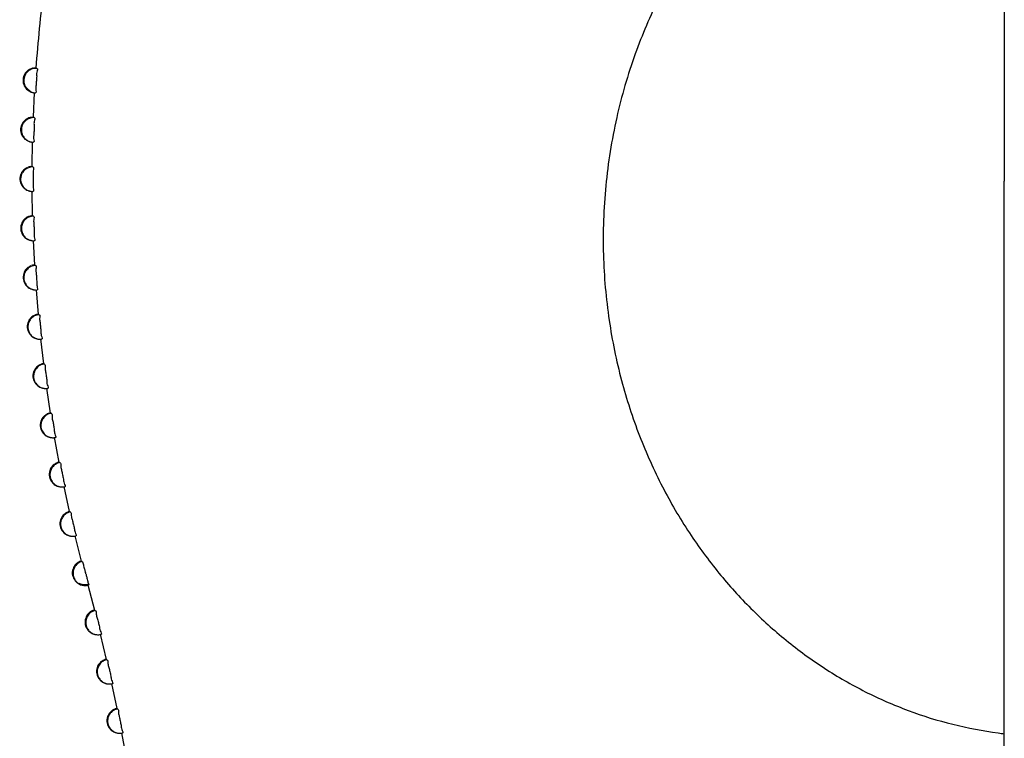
# Model space of a CAD drawing. Header units: inches. Extents: x 2954 to 6480, y 249 to 2776.
# Tile 99 of 105: x 5918 to 5958, y 2140 to 2169. Entities that reach past the tile are written whole.
import ezdxf

# ---------------------------------------------------------------- set-up
doc = ezdxf.new("R2010")
doc.units = ezdxf.units.IN
doc.header["$MEASUREMENT"] = 0
doc.layers.add('HANDLE_ROTARY', color=7, linetype='Continuous')

# ---------------------------------------------------------------- blocks, each defined once
blk = doc.blocks.new('handle side')
for p, q in [((4426.232, 21489.243), (4426.232, 21453.496)), ((4386.813, 21456.091), (4386.859, 21457.093)), ((4386.82, 21457.089), (4386.892, 21457.08)), ((4386.768, 21454.092), (4386.783, 21455.091)), ((4426.232, 21414.6), (4426.232, 21453.496)), ((4386.783, 21452.089), (4386.768, 21453.09)), ((4386.868, 21450.089), (4386.816, 21451.089)), ((4387.017, 21448.088), (4386.934, 21449.091)), ((4387.231, 21446.085), (4387.113, 21447.092)), ((4387.51, 21444.082), (4387.36, 21445.096)), ((4387.86, 21442.079), (4387.672, 21443.095)), ((4388.277, 21440.076), (4388.056, 21441.099)), ((4388.764, 21438.071), (4388.506, 21439.1)), ((4388.768, 21438.067), (4388.795, 21438.058)), ((4388.943, 21437.552), (4388.928, 21437.604)), ((4389.022, 21437.106), (4389.288, 21436.071)), ((4389.524, 21435.101), (4389.766, 21434.076)), ((4389.769, 21434.072), (4389.795, 21434.063)), ((4389.983, 21433.1), (4390.197, 21432.078)), ((4390.201, 21432.074), (4390.227, 21432.065)), ((4390.227, 21431.086), (4390.422, 21431.084)), ((4390.389, 21431.097), (4390.581, 21430.079))]:
    blk.add_line(p, q)
for points in [[(4387.231, 21446.085), (4387.231, 21446.083), (4387.257, 21446.074)], [(4387.51, 21444.082), (4387.51, 21444.078), (4387.541, 21444.073)]]:
    blk.add_lwpolyline(points)
for points, knots in [([(4426.229, 21471.245), (4425.766, 21471.192), (4425.308, 21471.122), (4424.851, 21471.031), (4424.183, 21470.898), (4423.523, 21470.725), (4422.879, 21470.509), (4422.232, 21470.297), (4421.601, 21470.041), (4420.987, 21469.753), (4420.369, 21469.463), (4419.773, 21469.135), (4419.194, 21468.772), (4418.613, 21468.405), (4418.05, 21468.006), (4417.512, 21467.575), (4416.973, 21467.145), (4416.457, 21466.682), (4415.968, 21466.195), (4415.481, 21465.706), (4415.018, 21465.19), (4414.585, 21464.653), (4414.144, 21464.103), (4413.725, 21463.524), (4413.343, 21462.927), (4412.934, 21462.29), (4412.559, 21461.63), (4412.222, 21460.949), (4411.855, 21460.206), (4411.528, 21459.446), (4411.248, 21458.664), (4410.944, 21457.821), (4410.693, 21456.956), (4410.497, 21456.08), (4410.291, 21455.169), (4410.143, 21454.247), (4410.051, 21453.317), (4409.964, 21452.387), (4409.931, 21451.447), (4409.955, 21450.512), (4409.981, 21449.621), (4410.06, 21448.73), (4410.189, 21447.846), (4410.313, 21447.024), (4410.479, 21446.21), (4410.693, 21445.401), (4410.894, 21444.641), (4411.139, 21443.89), (4411.421, 21443.156), (4411.696, 21442.451), (4412.008, 21441.758), (4412.353, 21441.086), (4412.685, 21440.443), (4413.048, 21439.819), (4413.445, 21439.216), (4413.819, 21438.652), (4414.218, 21438.111), (4414.647, 21437.582), (4415.053, 21437.084), (4415.488, 21436.601), (4415.944, 21436.145), (4416.398, 21435.691), (4416.874, 21435.262), (4417.37, 21434.856), (4417.87, 21434.45), (4418.39, 21434.07), (4418.932, 21433.718), (4419.465, 21433.371), (4420.02, 21433.052), (4420.588, 21432.764), (4421.155, 21432.478), (4421.739, 21432.222), (4422.335, 21432.001), (4422.925, 21431.781), (4423.525, 21431.593), (4424.139, 21431.44), (4424.746, 21431.287), (4425.367, 21431.169), (4425.987, 21431.088), (4426.066, 21431.078), (4426.149, 21431.067), (4426.229, 21431.056)], [0, 0, 0, 0, 1, 1, 1, 2, 2, 2, 3, 3, 3, 4, 4, 4, 5, 5, 5, 6, 6, 6, 7, 7, 7, 8, 8, 8, 9, 9, 9, 10, 10, 10, 11, 11, 11, 12, 12, 12, 13, 13, 13, 14, 14, 14, 15, 15, 15, 16, 16, 16, 17, 17, 17, 18, 18, 18, 19, 19, 19, 20, 20, 20, 21, 21, 21, 22, 22, 22, 23, 23, 23, 24, 24, 24, 25, 25, 25, 26, 26, 26, 27, 27, 27, 27]), ([(4386.929, 21458.092), (4387.006, 21459.166), (4387.113, 21460.236), (4387.248, 21461.307), (4387.248, 21461.32), (4387.252, 21461.333), (4387.252, 21461.346), (4387.285, 21461.613), (4387.322, 21461.875), (4387.357, 21462.139), (4387.397, 21462.408), (4387.436, 21462.676), (4387.475, 21462.943)], [0, 0, 0, 0, 1, 1, 1, 2, 2, 2, 3, 3, 3, 4, 4, 4, 4]), ([(4386.82, 21458.094), (4386.807, 21458.092), (4386.794, 21458.087), (4386.781, 21458.085), (4386.763, 21458.079), (4386.746, 21458.074), (4386.728, 21458.065), (4386.702, 21458.057), (4386.672, 21458.048), (4386.65, 21458.03), (4386.606, 21458.006), (4386.567, 21457.974), (4386.532, 21457.939), (4386.479, 21457.886), (4386.442, 21457.821), (4386.418, 21457.751), (4386.392, 21457.666), (4386.383, 21457.576), (4386.401, 21457.489), (4386.42, 21457.41), (4386.457, 21457.336), (4386.508, 21457.273), (4386.543, 21457.227), (4386.589, 21457.19), (4386.637, 21457.161), (4386.663, 21457.144), (4386.693, 21457.131), (4386.722, 21457.117), (4386.741, 21457.113), (4386.759, 21457.104), (4386.779, 21457.1), (4386.794, 21457.096), (4386.807, 21457.093), (4386.82, 21457.089)], [0, 0, 0, 0, 1, 1, 1, 2, 2, 2, 3, 3, 3, 4, 4, 4, 5, 5, 5, 6, 6, 6, 7, 7, 7, 8, 8, 8, 9, 9, 9, 10, 10, 10, 11, 11, 11, 11]), ([(4386.955, 21458.079), (4386.892, 21458.085), (4386.829, 21458.074), (4386.768, 21458.057), (4386.713, 21458.037), (4386.663, 21458.011), (4386.617, 21457.978), (4386.575, 21457.945), (4386.543, 21457.908), (4386.512, 21457.869), (4386.484, 21457.83), (4386.466, 21457.79), (4386.451, 21457.747), (4386.438, 21457.707), (4386.429, 21457.668), (4386.423, 21457.629), (4386.42, 21457.589), (4386.42, 21457.552), (4386.427, 21457.519), (4386.429, 21457.482), (4386.438, 21457.452), (4386.449, 21457.419), (4386.462, 21457.388), (4386.471, 21457.362), (4386.484, 21457.336), (4386.501, 21457.31), (4386.516, 21457.288), (4386.532, 21457.266), (4386.549, 21457.249), (4386.567, 21457.227), (4386.584, 21457.214), (4386.602, 21457.194), (4386.619, 21457.181), (4386.639, 21457.168), (4386.654, 21457.157), (4386.676, 21457.144), (4386.696, 21457.135), (4386.715, 21457.126), (4386.733, 21457.117), (4386.755, 21457.107), (4386.772, 21457.102), (4386.787, 21457.098), (4386.8, 21457.093)], [0, 0, 0, 0, 1, 1, 1, 2, 2, 2, 3, 3, 3, 4, 4, 4, 5, 5, 5, 6, 6, 6, 7, 7, 7, 8, 8, 8, 9, 9, 9, 10, 10, 10, 11, 11, 11, 12, 12, 12, 13, 13, 13, 14, 14, 14, 14]), ([(4386.82, 21458.094), (4386.842, 21458.098), (4386.864, 21458.1), (4386.883, 21458.103), (4386.899, 21458.103), (4386.914, 21458.105), (4386.929, 21458.105)], [0, 0, 0, 0, 1, 1, 1, 2, 2, 2, 2]), ([(4386.955, 21458.079), (4387.008, 21458.07), (4386.971, 21457.987), (4386.955, 21457.923), (4386.938, 21457.856), (4386.942, 21457.814), (4386.947, 21457.757), (4386.947, 21457.698), (4386.938, 21457.637), (4386.934, 21457.576)], [0, 0, 0, 0, 1, 1, 1, 2, 2, 2, 3, 3, 3, 3]), ([(4386.676, 21457.168), (4386.619, 21457.198), (4386.567, 21457.246), (4386.523, 21457.301), (4386.488, 21457.349), (4386.462, 21457.401), (4386.442, 21457.46)], [0, 0, 0, 0, 1, 1, 1, 2, 2, 2, 2]), ([(4386.934, 21457.576), (4386.929, 21457.519), (4386.929, 21457.456), (4386.921, 21457.397), (4386.914, 21457.342), (4386.903, 21457.305), (4386.91, 21457.231), (4386.916, 21457.168), (4386.942, 21457.069), (4386.892, 21457.08)], [0, 0, 0, 0, 1, 1, 1, 2, 2, 2, 3, 3, 3, 3]), ([(4386.724, 21456.095), (4386.711, 21456.091), (4386.698, 21456.087), (4386.685, 21456.084), (4386.667, 21456.078), (4386.65, 21456.073), (4386.63, 21456.065), (4386.604, 21456.056), (4386.575, 21456.045), (4386.554, 21456.03), (4386.51, 21456.004), (4386.471, 21455.975), (4386.433, 21455.938), (4386.383, 21455.886), (4386.344, 21455.82), (4386.322, 21455.75), (4386.291, 21455.667), (4386.287, 21455.578), (4386.305, 21455.49), (4386.324, 21455.409), (4386.357, 21455.333), (4386.412, 21455.27), (4386.447, 21455.226), (4386.488, 21455.191), (4386.538, 21455.16), (4386.567, 21455.143), (4386.595, 21455.128), (4386.626, 21455.119), (4386.645, 21455.11), (4386.663, 21455.106), (4386.68, 21455.099), (4386.696, 21455.095), (4386.709, 21455.095), (4386.724, 21455.091)], [0, 0, 0, 0, 1, 1, 1, 2, 2, 2, 3, 3, 3, 4, 4, 4, 5, 5, 5, 6, 6, 6, 7, 7, 7, 8, 8, 8, 9, 9, 9, 10, 10, 10, 11, 11, 11, 11]), ([(4386.842, 21456.08), (4386.781, 21456.08), (4386.715, 21456.071), (4386.654, 21456.049), (4386.602, 21456.03), (4386.554, 21456.004), (4386.508, 21455.966), (4386.471, 21455.934), (4386.433, 21455.897), (4386.407, 21455.855), (4386.383, 21455.816), (4386.361, 21455.774), (4386.348, 21455.733), (4386.337, 21455.691), (4386.329, 21455.65), (4386.326, 21455.61), (4386.324, 21455.575), (4386.326, 21455.536), (4386.331, 21455.501), (4386.337, 21455.466), (4386.344, 21455.436), (4386.357, 21455.403), (4386.37, 21455.374), (4386.383, 21455.344), (4386.396, 21455.32), (4386.412, 21455.298), (4386.427, 21455.274), (4386.444, 21455.257), (4386.462, 21455.233), (4386.479, 21455.215), (4386.501, 21455.2), (4386.516, 21455.182), (4386.534, 21455.169), (4386.554, 21455.16), (4386.571, 21455.145), (4386.593, 21455.134), (4386.613, 21455.125), (4386.632, 21455.119), (4386.654, 21455.11), (4386.672, 21455.099), (4386.691, 21455.099), (4386.706, 21455.095), (4386.724, 21455.091)], [0, 0, 0, 0, 1, 1, 1, 2, 2, 2, 3, 3, 3, 4, 4, 4, 5, 5, 5, 6, 6, 6, 7, 7, 7, 8, 8, 8, 9, 9, 9, 10, 10, 10, 11, 11, 11, 12, 12, 12, 13, 13, 13, 14, 14, 14, 14]), ([(4386.724, 21456.095), (4386.741, 21456.095), (4386.755, 21456.095), (4386.772, 21456.1), (4386.787, 21456.1), (4386.8, 21456.104), (4386.813, 21456.104)], [0, 0, 0, 0, 1, 1, 1, 2, 2, 2, 2]), ([(4386.842, 21456.08), (4386.894, 21456.069), (4386.859, 21455.986), (4386.846, 21455.925), (4386.833, 21455.857), (4386.838, 21455.811), (4386.842, 21455.759), (4386.846, 21455.698), (4386.838, 21455.637), (4386.838, 21455.578)], [0, 0, 0, 0, 1, 1, 1, 2, 2, 2, 3, 3, 3, 3]), ([(4386.838, 21455.578), (4386.838, 21455.516), (4386.838, 21455.457), (4386.833, 21455.396), (4386.824, 21455.34), (4386.811, 21455.305), (4386.822, 21455.233), (4386.833, 21455.165), (4386.859, 21455.069), (4386.809, 21455.077)], [0, 0, 0, 0, 1, 1, 1, 2, 2, 2, 3, 3, 3, 3]), ([(4386.724, 21455.091), (4386.728, 21455.086), (4386.733, 21455.086), (4386.741, 21455.086), (4386.763, 21455.082), (4386.787, 21455.077), (4386.809, 21455.077)], [0, 0, 0, 0, 1, 1, 1, 2, 2, 2, 2]), ([(4386.58, 21454.06), (4386.562, 21454.051), (4386.54, 21454.042), (4386.521, 21454.029), (4386.479, 21454.005), (4386.438, 21453.977), (4386.401, 21453.937), (4386.353, 21453.885), (4386.313, 21453.819), (4386.291, 21453.749), (4386.263, 21453.666), (4386.257, 21453.575), (4386.274, 21453.492), (4386.291, 21453.409), (4386.329, 21453.334), (4386.379, 21453.271), (4386.416, 21453.225), (4386.462, 21453.19), (4386.508, 21453.162), (4386.534, 21453.142), (4386.562, 21453.129), (4386.595, 21453.116), (4386.61, 21453.112), (4386.63, 21453.105), (4386.65, 21453.099), (4386.663, 21453.094), (4386.676, 21453.092), (4386.693, 21453.09)], [0, 0, 0, 0, 1, 1, 1, 2, 2, 2, 3, 3, 3, 4, 4, 4, 5, 5, 5, 6, 6, 6, 7, 7, 7, 8, 8, 8, 9, 9, 9, 9]), ([(4386.794, 21454.079), (4386.73, 21454.081), (4386.667, 21454.068), (4386.61, 21454.042), (4386.558, 21454.022), (4386.508, 21453.992), (4386.466, 21453.955), (4386.427, 21453.922), (4386.392, 21453.881), (4386.366, 21453.839), (4386.342, 21453.802), (4386.324, 21453.758), (4386.313, 21453.715), (4386.3, 21453.675), (4386.296, 21453.634), (4386.291, 21453.592), (4386.291, 21453.557), (4386.296, 21453.522), (4386.3, 21453.483), (4386.309, 21453.45), (4386.318, 21453.417), (4386.331, 21453.387), (4386.344, 21453.358), (4386.357, 21453.332), (4386.374, 21453.304), (4386.388, 21453.282), (4386.407, 21453.26), (4386.427, 21453.238), (4386.442, 21453.221), (4386.462, 21453.208), (4386.479, 21453.188), (4386.497, 21453.175), (4386.519, 21453.162), (4386.538, 21453.151), (4386.558, 21453.138), (4386.575, 21453.129), (4386.595, 21453.12), (4386.61, 21453.112), (4386.626, 21453.107), (4386.639, 21453.103)], [0, 0, 0, 0, 1, 1, 1, 2, 2, 2, 3, 3, 3, 4, 4, 4, 5, 5, 5, 6, 6, 6, 7, 7, 7, 8, 8, 8, 9, 9, 9, 10, 10, 10, 11, 11, 11, 12, 12, 12, 13, 13, 13, 13]), ([(4386.693, 21454.092), (4386.702, 21454.097), (4386.711, 21454.097), (4386.722, 21454.097), (4386.737, 21454.099), (4386.75, 21454.101), (4386.763, 21454.103)], [0, 0, 0, 0, 1, 1, 1, 2, 2, 2, 2]), ([(4386.794, 21454.079), (4386.846, 21454.068), (4386.813, 21453.988), (4386.803, 21453.922), (4386.792, 21453.859), (4386.803, 21453.813), (4386.805, 21453.758), (4386.809, 21453.697), (4386.805, 21453.638), (4386.805, 21453.579)], [0, 0, 0, 0, 1, 1, 1, 2, 2, 2, 3, 3, 3, 3]), ([(4386.805, 21453.579), (4386.805, 21453.518), (4386.809, 21453.457), (4386.805, 21453.396), (4386.803, 21453.341), (4386.792, 21453.304), (4386.803, 21453.234), (4386.816, 21453.164), (4386.846, 21453.068), (4386.796, 21453.079)], [0, 0, 0, 0, 1, 1, 1, 2, 2, 2, 3, 3, 3, 3]), ([(4386.639, 21453.103), (4386.645, 21453.101), (4386.654, 21453.099), (4386.658, 21453.096), (4386.667, 21453.094), (4386.68, 21453.09), (4386.693, 21453.09)], [0, 0, 0, 0, 1, 1, 1, 2, 2, 2, 2]), ([(4386.693, 21453.09), (4386.704, 21453.085), (4386.713, 21453.085), (4386.722, 21453.083), (4386.746, 21453.079), (4386.772, 21453.079), (4386.796, 21453.079)], [0, 0, 0, 0, 1, 1, 1, 2, 2, 2, 2]), ([(4386.615, 21452.059), (4386.595, 21452.05), (4386.571, 21452.041), (4386.554, 21452.03), (4386.512, 21452.006), (4386.471, 21451.974), (4386.438, 21451.939), (4386.383, 21451.884), (4386.346, 21451.819), (4386.324, 21451.751), (4386.296, 21451.668), (4386.291, 21451.576), (4386.309, 21451.489), (4386.324, 21451.41), (4386.361, 21451.334), (4386.414, 21451.273), (4386.449, 21451.227), (4386.492, 21451.19), (4386.54, 21451.159), (4386.567, 21451.142), (4386.599, 21451.128), (4386.628, 21451.118), (4386.65, 21451.111), (4386.663, 21451.104), (4386.685, 21451.1), (4386.698, 21451.096), (4386.711, 21451.089), (4386.726, 21451.089)], [0, 0, 0, 0, 1, 1, 1, 2, 2, 2, 3, 3, 3, 4, 4, 4, 5, 5, 5, 6, 6, 6, 7, 7, 7, 8, 8, 8, 9, 9, 9, 9]), ([(4386.811, 21452.081), (4386.75, 21452.076), (4386.685, 21452.061), (4386.628, 21452.037), (4386.575, 21452.015), (4386.527, 21451.982), (4386.484, 21451.945), (4386.449, 21451.91), (4386.418, 21451.869), (4386.392, 21451.827), (4386.37, 21451.786), (4386.353, 21451.744), (4386.342, 21451.698), (4386.331, 21451.661), (4386.326, 21451.618), (4386.326, 21451.578), (4386.326, 21451.539), (4386.331, 21451.502), (4386.34, 21451.469), (4386.346, 21451.434), (4386.357, 21451.401), (4386.37, 21451.373), (4386.383, 21451.342), (4386.401, 21451.316), (4386.418, 21451.292), (4386.431, 21451.268), (4386.451, 21451.251), (4386.471, 21451.229), (4386.488, 21451.211), (4386.506, 21451.196), (4386.527, 21451.176), (4386.545, 21451.163), (4386.567, 21451.15), (4386.584, 21451.142), (4386.604, 21451.131), (4386.626, 21451.12), (4386.645, 21451.113), (4386.658, 21451.109), (4386.672, 21451.102), (4386.689, 21451.1), (4386.693, 21451.098), (4386.702, 21451.096), (4386.706, 21451.096), (4386.713, 21451.089), (4386.72, 21451.089), (4386.726, 21451.089)], [0, 0, 0, 0, 1, 1, 1, 2, 2, 2, 3, 3, 3, 4, 4, 4, 5, 5, 5, 6, 6, 6, 7, 7, 7, 8, 8, 8, 9, 9, 9, 10, 10, 10, 11, 11, 11, 12, 12, 12, 13, 13, 13, 14, 14, 14, 15, 15, 15, 15]), ([(4386.726, 21452.094), (4386.73, 21452.094), (4386.737, 21452.094), (4386.741, 21452.094), (4386.755, 21452.098), (4386.768, 21452.098), (4386.783, 21452.098)], [0, 0, 0, 0, 1, 1, 1, 2, 2, 2, 2]), ([(4386.811, 21452.081), (4386.864, 21452.068), (4386.833, 21451.987), (4386.829, 21451.923), (4386.816, 21451.856), (4386.829, 21451.814), (4386.833, 21451.757), (4386.838, 21451.698), (4386.838, 21451.64), (4386.838, 21451.578)], [0, 0, 0, 0, 1, 1, 1, 2, 2, 2, 3, 3, 3, 3]), ([(4386.838, 21451.578), (4386.842, 21451.517), (4386.846, 21451.456), (4386.846, 21451.395), (4386.842, 21451.342), (4386.833, 21451.303), (4386.846, 21451.233), (4386.859, 21451.163), (4386.894, 21451.067), (4386.846, 21451.08)], [0, 0, 0, 0, 1, 1, 1, 2, 2, 2, 3, 3, 3, 3]), ([(4386.726, 21451.089), (4386.741, 21451.085), (4386.759, 21451.085), (4386.772, 21451.08), (4386.796, 21451.08), (4386.82, 21451.076), (4386.846, 21451.08)], [0, 0, 0, 0, 1, 1, 1, 2, 2, 2, 2]), ([(4386.715, 21450.058), (4386.693, 21450.049), (4386.672, 21450.041), (4386.654, 21450.028), (4386.61, 21450.004), (4386.571, 21449.975), (4386.534, 21449.94), (4386.484, 21449.883), (4386.444, 21449.82), (4386.423, 21449.75), (4386.396, 21449.665), (4386.388, 21449.578), (4386.407, 21449.49), (4386.423, 21449.412), (4386.462, 21449.335), (4386.512, 21449.27), (4386.549, 21449.224), (4386.589, 21449.189), (4386.639, 21449.158), (4386.667, 21449.143), (4386.696, 21449.128), (4386.726, 21449.119), (4386.746, 21449.11), (4386.763, 21449.106), (4386.783, 21449.097), (4386.796, 21449.093), (4386.809, 21449.091), (4386.824, 21449.088)], [0, 0, 0, 0, 1, 1, 1, 2, 2, 2, 3, 3, 3, 4, 4, 4, 5, 5, 5, 6, 6, 6, 7, 7, 7, 8, 8, 8, 9, 9, 9, 9]), ([(4386.894, 21450.078), (4386.833, 21450.073), (4386.768, 21450.058), (4386.711, 21450.032), (4386.658, 21450.006), (4386.613, 21449.971), (4386.571, 21449.931), (4386.536, 21449.899), (4386.506, 21449.857), (4386.484, 21449.811), (4386.462, 21449.77), (4386.444, 21449.728), (4386.438, 21449.682), (4386.429, 21449.643), (4386.423, 21449.599), (4386.427, 21449.56), (4386.427, 21449.525), (4386.431, 21449.486), (4386.442, 21449.451), (4386.451, 21449.42), (4386.462, 21449.39), (4386.479, 21449.357), (4386.492, 21449.331), (4386.508, 21449.302), (4386.525, 21449.278), (4386.543, 21449.257), (4386.562, 21449.237), (4386.58, 21449.215), (4386.599, 21449.202), (4386.617, 21449.184), (4386.639, 21449.169), (4386.658, 21449.156), (4386.676, 21449.143), (4386.698, 21449.132), (4386.717, 21449.123), (4386.737, 21449.115), (4386.759, 21449.106), (4386.772, 21449.101), (4386.789, 21449.097), (4386.803, 21449.093)], [0, 0, 0, 0, 1, 1, 1, 2, 2, 2, 3, 3, 3, 4, 4, 4, 5, 5, 5, 6, 6, 6, 7, 7, 7, 8, 8, 8, 9, 9, 9, 10, 10, 10, 11, 11, 11, 12, 12, 12, 13, 13, 13, 13]), ([(4386.894, 21450.078), (4386.947, 21450.067), (4386.921, 21449.984), (4386.914, 21449.923), (4386.905, 21449.857), (4386.918, 21449.811), (4386.925, 21449.757), (4386.934, 21449.7), (4386.934, 21449.639), (4386.938, 21449.578)], [0, 0, 0, 0, 1, 1, 1, 2, 2, 2, 3, 3, 3, 3]), ([(4386.938, 21449.578), (4386.942, 21449.519), (4386.951, 21449.458), (4386.947, 21449.394), (4386.947, 21449.342), (4386.942, 21449.302), (4386.96, 21449.235), (4386.973, 21449.165), (4387.01, 21449.069), (4386.96, 21449.08)], [0, 0, 0, 0, 1, 1, 1, 2, 2, 2, 3, 3, 3, 3]), ([(4386.824, 21449.088), (4386.846, 21449.084), (4386.868, 21449.08), (4386.888, 21449.08), (4386.914, 21449.077), (4386.938, 21449.077), (4386.96, 21449.08)], [0, 0, 0, 0, 1, 1, 1, 2, 2, 2, 2]), ([(4386.879, 21448.057), (4386.859, 21448.049), (4386.838, 21448.04), (4386.818, 21448.029), (4386.776, 21448.005), (4386.733, 21447.972), (4386.702, 21447.937), (4386.65, 21447.887), (4386.61, 21447.817), (4386.589, 21447.749), (4386.562, 21447.666), (4386.554, 21447.575), (4386.571, 21447.49), (4386.589, 21447.409), (4386.626, 21447.332), (4386.676, 21447.271), (4386.711, 21447.225), (4386.755, 21447.188), (4386.805, 21447.158), (4386.833, 21447.144), (4386.859, 21447.127), (4386.892, 21447.116), (4386.91, 21447.11), (4386.929, 21447.103), (4386.947, 21447.099), (4386.96, 21447.096), (4386.977, 21447.092), (4386.988, 21447.088)], [0, 0, 0, 0, 1, 1, 1, 2, 2, 2, 3, 3, 3, 4, 4, 4, 5, 5, 5, 6, 6, 6, 7, 7, 7, 8, 8, 8, 9, 9, 9, 9]), ([(4387.043, 21448.075), (4386.979, 21448.068), (4386.916, 21448.051), (4386.859, 21448.023), (4386.809, 21447.996), (4386.763, 21447.961), (4386.726, 21447.922), (4386.691, 21447.883), (4386.663, 21447.841), (4386.639, 21447.795), (4386.619, 21447.756), (4386.606, 21447.712), (4386.599, 21447.666), (4386.589, 21447.625), (4386.589, 21447.586), (4386.589, 21447.542), (4386.595, 21447.507), (4386.602, 21447.47), (4386.61, 21447.437), (4386.619, 21447.402), (4386.632, 21447.374), (4386.65, 21447.341), (4386.663, 21447.315), (4386.68, 21447.291), (4386.7, 21447.267), (4386.717, 21447.245), (4386.737, 21447.223), (4386.755, 21447.206), (4386.776, 21447.188), (4386.796, 21447.175), (4386.816, 21447.158), (4386.838, 21447.149), (4386.855, 21447.136), (4386.879, 21447.125), (4386.892, 21447.118), (4386.905, 21447.114), (4386.918, 21447.107), (4386.925, 21447.105), (4386.934, 21447.103), (4386.938, 21447.103), (4386.955, 21447.096), (4386.973, 21447.092), (4386.988, 21447.088)], [0, 0, 0, 0, 1, 1, 1, 2, 2, 2, 3, 3, 3, 4, 4, 4, 5, 5, 5, 6, 6, 6, 7, 7, 7, 8, 8, 8, 9, 9, 9, 10, 10, 10, 11, 11, 11, 12, 12, 12, 13, 13, 13, 14, 14, 14, 14]), ([(4387.043, 21448.075), (4387.093, 21448.066), (4387.071, 21447.983), (4387.067, 21447.922), (4387.06, 21447.854), (4387.076, 21447.813), (4387.084, 21447.756), (4387.093, 21447.697), (4387.097, 21447.638), (4387.102, 21447.577)], [0, 0, 0, 0, 1, 1, 1, 2, 2, 2, 3, 3, 3, 3]), ([(4387.102, 21447.577), (4387.108, 21447.516), (4387.117, 21447.459), (4387.121, 21447.396), (4387.121, 21447.341), (4387.117, 21447.304), (4387.135, 21447.232), (4387.152, 21447.166), (4387.191, 21447.07), (4387.143, 21447.079)], [0, 0, 0, 0, 1, 1, 1, 2, 2, 2, 3, 3, 3, 3]), ([(4386.988, 21447.088), (4386.993, 21447.088), (4386.997, 21447.088), (4387.003, 21447.088), (4387.025, 21447.079), (4387.047, 21447.079), (4387.069, 21447.079), (4387.093, 21447.079), (4387.117, 21447.079), (4387.143, 21447.079)], [0, 0, 0, 0, 1, 1, 1, 2, 2, 2, 3, 3, 3, 3]), ([(4387.108, 21446.057), (4387.089, 21446.048), (4387.069, 21446.039), (4387.047, 21446.031), (4387.006, 21446.002), (4386.966, 21445.974), (4386.934, 21445.939), (4386.881, 21445.884), (4386.842, 21445.819), (4386.818, 21445.751), (4386.789, 21445.668), (4386.785, 21445.576), (4386.803, 21445.489), (4386.818, 21445.406), (4386.855, 21445.332), (4386.907, 21445.268), (4386.942, 21445.227), (4386.986, 21445.187), (4387.034, 21445.159), (4387.065, 21445.142), (4387.091, 21445.126), (4387.121, 21445.118), (4387.139, 21445.109), (4387.159, 21445.104), (4387.176, 21445.1), (4387.191, 21445.096), (4387.204, 21445.091), (4387.222, 21445.087)], [0, 0, 0, 0, 1, 1, 1, 2, 2, 2, 3, 3, 3, 4, 4, 4, 5, 5, 5, 6, 6, 6, 7, 7, 7, 8, 8, 8, 9, 9, 9, 9]), ([(4387.257, 21446.074), (4387.194, 21446.068), (4387.13, 21446.044), (4387.076, 21446.013), (4387.025, 21445.989), (4386.984, 21445.952), (4386.947, 21445.908), (4386.91, 21445.869), (4386.883, 21445.825), (4386.864, 21445.782), (4386.846, 21445.74), (4386.833, 21445.696), (4386.829, 21445.65), (4386.82, 21445.609), (4386.818, 21445.567), (4386.822, 21445.526), (4386.829, 21445.489), (4386.833, 21445.454), (4386.846, 21445.421), (4386.855, 21445.388), (4386.872, 21445.356), (4386.888, 21445.327), (4386.903, 21445.301), (4386.921, 21445.275), (4386.942, 21445.253), (4386.96, 21445.233), (4386.977, 21445.214), (4386.999, 21445.192), (4387.021, 21445.177), (4387.038, 21445.163), (4387.06, 21445.15), (4387.08, 21445.139), (4387.102, 21445.126), (4387.121, 21445.118), (4387.135, 21445.113), (4387.148, 21445.109), (4387.163, 21445.104), (4387.172, 21445.1), (4387.176, 21445.1), (4387.185, 21445.096), (4387.196, 21445.096), (4387.209, 21445.091), (4387.222, 21445.087)], [0, 0, 0, 0, 1, 1, 1, 2, 2, 2, 3, 3, 3, 4, 4, 4, 5, 5, 5, 6, 6, 6, 7, 7, 7, 8, 8, 8, 9, 9, 9, 10, 10, 10, 11, 11, 11, 12, 12, 12, 13, 13, 13, 14, 14, 14, 14]), ([(4387.257, 21446.074), (4387.309, 21446.063), (4387.287, 21445.98), (4387.285, 21445.919), (4387.281, 21445.851), (4387.296, 21445.81), (4387.309, 21445.755), (4387.322, 21445.699), (4387.327, 21445.637), (4387.331, 21445.576)], [0, 0, 0, 0, 1, 1, 1, 2, 2, 2, 3, 3, 3, 3]), ([(4387.331, 21445.576), (4387.342, 21445.519), (4387.353, 21445.458), (4387.357, 21445.397), (4387.36, 21445.343), (4387.353, 21445.305), (4387.375, 21445.233), (4387.397, 21445.168), (4387.438, 21445.072), (4387.388, 21445.083)], [0, 0, 0, 0, 1, 1, 1, 2, 2, 2, 3, 3, 3, 3]), ([(4387.222, 21445.087), (4387.231, 21445.087), (4387.239, 21445.083), (4387.248, 21445.083), (4387.27, 21445.078), (4387.296, 21445.078), (4387.314, 21445.078), (4387.342, 21445.078), (4387.364, 21445.078), (4387.388, 21445.083)], [0, 0, 0, 0, 1, 1, 1, 2, 2, 2, 3, 3, 3, 3]), ([(4387.51, 21444.091), (4387.48, 21444.082), (4387.451, 21444.073), (4387.423, 21444.065), (4387.418, 21444.063), (4387.414, 21444.06), (4387.41, 21444.058), (4387.388, 21444.049), (4387.366, 21444.041), (4387.346, 21444.028), (4387.305, 21444.004), (4387.266, 21443.973), (4387.231, 21443.938), (4387.176, 21443.886), (4387.139, 21443.82), (4387.117, 21443.748), (4387.086, 21443.665), (4387.082, 21443.575), (4387.097, 21443.488), (4387.117, 21443.407), (4387.154, 21443.331), (4387.204, 21443.27), (4387.239, 21443.226), (4387.283, 21443.189), (4387.331, 21443.156), (4387.36, 21443.143), (4387.392, 21443.128), (4387.418, 21443.115), (4387.438, 21443.108), (4387.456, 21443.104), (4387.475, 21443.099), (4387.493, 21443.095), (4387.501, 21443.091), (4387.519, 21443.088)], [0, 0, 0, 0, 1, 1, 1, 2, 2, 2, 3, 3, 3, 4, 4, 4, 5, 5, 5, 6, 6, 6, 7, 7, 7, 8, 8, 8, 9, 9, 9, 10, 10, 10, 11, 11, 11, 11]), ([(4387.541, 21444.073), (4387.475, 21444.06), (4387.414, 21444.039), (4387.36, 21444.008), (4387.309, 21443.977), (4387.268, 21443.938), (4387.231, 21443.894), (4387.198, 21443.855), (4387.174, 21443.811), (4387.156, 21443.763), (4387.139, 21443.724), (4387.126, 21443.678), (4387.121, 21443.632), (4387.117, 21443.593), (4387.117, 21443.554), (4387.121, 21443.51), (4387.126, 21443.475), (4387.135, 21443.436), (4387.148, 21443.403), (4387.161, 21443.372), (4387.176, 21443.34), (4387.194, 21443.313), (4387.209, 21443.287), (4387.231, 21443.261), (4387.248, 21443.239), (4387.268, 21443.219), (4387.287, 21443.2), (4387.309, 21443.185), (4387.331, 21443.169), (4387.351, 21443.152), (4387.373, 21443.143), (4387.392, 21443.13), (4387.414, 21443.119), (4387.436, 21443.11), (4387.449, 21443.106), (4387.462, 21443.102), (4387.475, 21443.099), (4387.484, 21443.095), (4387.493, 21443.095), (4387.497, 21443.093), (4387.506, 21443.091), (4387.51, 21443.088), (4387.519, 21443.088)], [0, 0, 0, 0, 1, 1, 1, 2, 2, 2, 3, 3, 3, 4, 4, 4, 5, 5, 5, 6, 6, 6, 7, 7, 7, 8, 8, 8, 9, 9, 9, 10, 10, 10, 11, 11, 11, 12, 12, 12, 13, 13, 13, 14, 14, 14, 14]), ([(4387.541, 21444.073), (4387.589, 21444.06), (4387.571, 21443.982), (4387.571, 21443.916), (4387.569, 21443.853), (4387.589, 21443.807), (4387.602, 21443.757), (4387.615, 21443.698), (4387.622, 21443.637), (4387.63, 21443.578)], [0, 0, 0, 0, 1, 1, 1, 2, 2, 2, 3, 3, 3, 3]), ([(4387.63, 21443.578), (4387.639, 21443.519), (4387.652, 21443.46), (4387.659, 21443.399), (4387.663, 21443.344), (4387.661, 21443.307), (4387.685, 21443.235), (4387.707, 21443.169), (4387.75, 21443.073), (4387.702, 21443.084)], [0, 0, 0, 0, 1, 1, 1, 2, 2, 2, 3, 3, 3, 3]), ([(4387.519, 21443.088), (4387.534, 21443.084), (4387.547, 21443.082), (4387.563, 21443.082), (4387.584, 21443.078), (4387.606, 21443.078), (4387.63, 21443.078), (4387.652, 21443.078), (4387.676, 21443.082), (4387.702, 21443.084)], [0, 0, 0, 0, 1, 1, 1, 2, 2, 2, 3, 3, 3, 3]), ([(4387.86, 21442.086), (4387.833, 21442.079), (4387.812, 21442.073), (4387.79, 21442.066), (4387.785, 21442.064), (4387.777, 21442.062), (4387.772, 21442.06), (4387.753, 21442.051), (4387.733, 21442.038), (4387.713, 21442.029), (4387.672, 21442.003), (4387.63, 21441.974), (4387.593, 21441.937), (4387.545, 21441.885), (4387.501, 21441.819), (4387.48, 21441.75), (4387.451, 21441.667), (4387.447, 21441.575), (4387.464, 21441.487), (4387.48, 21441.409), (4387.519, 21441.332), (4387.569, 21441.267), (4387.606, 21441.225), (4387.65, 21441.186), (4387.698, 21441.158), (4387.724, 21441.142), (4387.753, 21441.127), (4387.785, 21441.116), (4387.803, 21441.107), (4387.823, 21441.103), (4387.84, 21441.099), (4387.855, 21441.094), (4387.868, 21441.09), (4387.882, 21441.086)], [0, 0, 0, 0, 1, 1, 1, 2, 2, 2, 3, 3, 3, 4, 4, 4, 5, 5, 5, 6, 6, 6, 7, 7, 7, 8, 8, 8, 9, 9, 9, 10, 10, 10, 11, 11, 11, 11]), ([(4387.886, 21442.068), (4387.825, 21442.055), (4387.764, 21442.029), (4387.711, 21441.996), (4387.663, 21441.966), (4387.622, 21441.929), (4387.584, 21441.883), (4387.556, 21441.841), (4387.532, 21441.798), (4387.515, 21441.75), (4387.497, 21441.708), (4387.488, 21441.662), (4387.484, 21441.616), (4387.484, 21441.575), (4387.484, 21441.535), (4387.493, 21441.496), (4387.497, 21441.457), (4387.506, 21441.422), (4387.519, 21441.387), (4387.534, 21441.356), (4387.55, 21441.326), (4387.569, 21441.3), (4387.584, 21441.273), (4387.602, 21441.249), (4387.626, 21441.227), (4387.646, 21441.208), (4387.667, 21441.19), (4387.689, 21441.173), (4387.707, 21441.158), (4387.731, 21441.144), (4387.753, 21441.134), (4387.772, 21441.12), (4387.794, 21441.112), (4387.816, 21441.107), (4387.829, 21441.099), (4387.847, 21441.094), (4387.86, 21441.094)], [0, 0, 0, 0, 1, 1, 1, 2, 2, 2, 3, 3, 3, 4, 4, 4, 5, 5, 5, 6, 6, 6, 7, 7, 7, 8, 8, 8, 9, 9, 9, 10, 10, 10, 11, 11, 11, 12, 12, 12, 12]), ([(4387.886, 21442.068), (4387.938, 21442.06), (4387.923, 21441.977), (4387.925, 21441.916), (4387.927, 21441.85), (4387.947, 21441.806), (4387.96, 21441.754), (4387.973, 21441.697), (4387.982, 21441.636), (4387.997, 21441.575)], [0, 0, 0, 0, 1, 1, 1, 2, 2, 2, 3, 3, 3, 3]), ([(4387.997, 21441.575), (4388.006, 21441.52), (4388.024, 21441.461), (4388.03, 21441.4), (4388.037, 21441.345), (4388.034, 21441.308), (4388.061, 21441.236), (4388.085, 21441.171), (4388.135, 21441.077), (4388.085, 21441.086)], [0, 0, 0, 0, 1, 1, 1, 2, 2, 2, 3, 3, 3, 3]), ([(4387.882, 21441.086), (4387.903, 21441.086), (4387.923, 21441.079), (4387.947, 21441.079), (4387.965, 21441.077), (4387.991, 21441.077), (4388.013, 21441.079), (4388.034, 21441.079), (4388.061, 21441.081), (4388.085, 21441.086)], [0, 0, 0, 0, 1, 1, 1, 2, 2, 2, 3, 3, 3, 3]), ([(4388.275, 21440.081), (4388.257, 21440.076), (4388.24, 21440.072), (4388.227, 21440.063), (4388.218, 21440.063), (4388.214, 21440.059), (4388.209, 21440.059), (4388.187, 21440.05), (4388.165, 21440.039), (4388.148, 21440.028), (4388.104, 21440.002), (4388.065, 21439.976), (4388.028, 21439.937), (4387.978, 21439.884), (4387.938, 21439.819), (4387.914, 21439.749), (4387.886, 21439.666), (4387.882, 21439.574), (4387.899, 21439.487), (4387.914, 21439.408), (4387.951, 21439.329), (4388.006, 21439.268), (4388.039, 21439.225), (4388.085, 21439.185), (4388.135, 21439.155), (4388.161, 21439.137), (4388.19, 21439.124), (4388.218, 21439.115), (4388.24, 21439.107), (4388.257, 21439.102), (4388.275, 21439.096), (4388.29, 21439.094), (4388.303, 21439.089), (4388.318, 21439.089)], [0, 0, 0, 0, 1, 1, 1, 2, 2, 2, 3, 3, 3, 4, 4, 4, 5, 5, 5, 6, 6, 6, 7, 7, 7, 8, 8, 8, 9, 9, 9, 10, 10, 10, 11, 11, 11, 11]), ([(4388.305, 21440.063), (4388.244, 21440.05), (4388.185, 21440.024), (4388.135, 21439.985), (4388.087, 21439.954), (4388.048, 21439.915), (4388.01, 21439.869), (4387.982, 21439.827), (4387.956, 21439.784), (4387.943, 21439.734), (4387.927, 21439.692), (4387.919, 21439.646), (4387.916, 21439.6), (4387.916, 21439.559), (4387.919, 21439.517), (4387.927, 21439.478), (4387.934, 21439.443), (4387.947, 21439.408), (4387.96, 21439.373), (4387.973, 21439.338), (4387.993, 21439.312), (4388.013, 21439.284), (4388.028, 21439.26), (4388.052, 21439.238), (4388.074, 21439.216), (4388.091, 21439.196), (4388.113, 21439.179), (4388.135, 21439.163), (4388.157, 21439.15), (4388.179, 21439.137), (4388.2, 21439.124), (4388.216, 21439.12), (4388.231, 21439.113), (4388.244, 21439.107), (4388.248, 21439.104), (4388.257, 21439.104), (4388.266, 21439.1), (4388.283, 21439.096), (4388.301, 21439.089), (4388.318, 21439.089)], [0, 0, 0, 0, 1, 1, 1, 2, 2, 2, 3, 3, 3, 4, 4, 4, 5, 5, 5, 6, 6, 6, 7, 7, 7, 8, 8, 8, 9, 9, 9, 10, 10, 10, 11, 11, 11, 12, 12, 12, 13, 13, 13, 13]), ([(4388.305, 21440.063), (4388.358, 21440.052), (4388.345, 21439.976), (4388.349, 21439.915), (4388.353, 21439.849), (4388.373, 21439.806), (4388.388, 21439.753), (4388.406, 21439.696), (4388.414, 21439.637), (4388.428, 21439.576)], [0, 0, 0, 0, 1, 1, 1, 2, 2, 2, 3, 3, 3, 3]), ([(4388.428, 21439.576), (4388.445, 21439.522), (4388.463, 21439.46), (4388.471, 21439.399), (4388.478, 21439.347), (4388.478, 21439.31), (4388.506, 21439.238), (4388.532, 21439.174), (4388.583, 21439.08), (4388.532, 21439.089)], [0, 0, 0, 0, 1, 1, 1, 2, 2, 2, 3, 3, 3, 3]), ([(4388.318, 21439.089), (4388.323, 21439.087), (4388.327, 21439.085), (4388.331, 21439.085), (4388.353, 21439.08), (4388.375, 21439.08), (4388.395, 21439.078), (4388.419, 21439.078), (4388.441, 21439.078), (4388.463, 21439.08), (4388.487, 21439.08), (4388.511, 21439.085), (4388.532, 21439.089)], [0, 0, 0, 0, 1, 1, 1, 2, 2, 2, 3, 3, 3, 4, 4, 4, 4]), ([(4388.764, 21438.076), (4388.753, 21438.071), (4388.744, 21438.069), (4388.733, 21438.067), (4388.707, 21438.058), (4388.681, 21438.041), (4388.655, 21438.028), (4388.611, 21438.006), (4388.572, 21437.975), (4388.537, 21437.94), (4388.487, 21437.888), (4388.445, 21437.822), (4388.423, 21437.752), (4388.39, 21437.665), (4388.384, 21437.573), (4388.404, 21437.486), (4388.423, 21437.407), (4388.46, 21437.329), (4388.511, 21437.263), (4388.55, 21437.222), (4388.591, 21437.185), (4388.642, 21437.154), (4388.668, 21437.139), (4388.698, 21437.126), (4388.729, 21437.11), (4388.76, 21437.102), (4388.795, 21437.093), (4388.825, 21437.084)], [0, 0, 0, 0, 1, 1, 1, 2, 2, 2, 3, 3, 3, 4, 4, 4, 5, 5, 5, 6, 6, 6, 7, 7, 7, 8, 8, 8, 9, 9, 9, 9]), ([(4388.795, 21438.058), (4388.764, 21438.052), (4388.729, 21438.036), (4388.703, 21438.023), (4388.674, 21438.01), (4388.648, 21437.993), (4388.624, 21437.975), (4388.602, 21437.96), (4388.58, 21437.94), (4388.563, 21437.923), (4388.546, 21437.903), (4388.528, 21437.884), (4388.515, 21437.864), (4388.502, 21437.844), (4388.489, 21437.827), (4388.478, 21437.805), (4388.469, 21437.785), (4388.46, 21437.761), (4388.449, 21437.739), (4388.445, 21437.718), (4388.436, 21437.698), (4388.432, 21437.676), (4388.428, 21437.652), (4388.428, 21437.626), (4388.423, 21437.602), (4388.423, 21437.573), (4388.423, 21437.547), (4388.428, 21437.521), (4388.428, 21437.495), (4388.436, 21437.464), (4388.445, 21437.436), (4388.454, 21437.405), (4388.465, 21437.372), (4388.48, 21437.344), (4388.497, 21437.313), (4388.515, 21437.281), (4388.541, 21437.252), (4388.567, 21437.224), (4388.598, 21437.193), (4388.629, 21437.171), (4388.666, 21437.145), (4388.707, 21437.123), (4388.749, 21437.106), (4388.775, 21437.097), (4388.799, 21437.088), (4388.825, 21437.084)], [0, 0, 0, 0, 1, 1, 1, 2, 2, 2, 3, 3, 3, 4, 4, 4, 5, 5, 5, 6, 6, 6, 7, 7, 7, 8, 8, 8, 9, 9, 9, 10, 10, 10, 11, 11, 11, 12, 12, 12, 13, 13, 13, 14, 14, 14, 15, 15, 15, 15]), ([(4388.795, 21438.058), (4388.816, 21438.056), (4388.816, 21438.019), (4388.816, 21437.995), (4388.821, 21437.964), (4388.832, 21437.94), (4388.843, 21437.914), (4388.849, 21437.888), (4388.858, 21437.857), (4388.867, 21437.827), (4388.873, 21437.798), (4388.882, 21437.772), (4388.886, 21437.744), (4388.895, 21437.718), (4388.904, 21437.696), (4388.908, 21437.669), (4388.912, 21437.656), (4388.917, 21437.643), (4388.917, 21437.635), (4388.921, 21437.624), (4388.926, 21437.613), (4388.928, 21437.602)], [0, 0, 0, 0, 1, 1, 1, 2, 2, 2, 3, 3, 3, 4, 4, 4, 5, 5, 5, 6, 6, 6, 7, 7, 7, 7]), ([(4388.943, 21437.552), (4388.947, 21437.527), (4388.954, 21437.508), (4388.958, 21437.486), (4388.965, 21437.46), (4388.974, 21437.438), (4388.978, 21437.412), (4388.987, 21437.386), (4388.991, 21437.359), (4389, 21437.329), (4389.009, 21437.298), (4389.017, 21437.272), (4389.022, 21437.241), (4389.026, 21437.228), (4389.026, 21437.213), (4389.028, 21437.198), (4389.03, 21437.185), (4389.035, 21437.176), (4389.041, 21437.158), (4389.052, 21437.132), (4389.074, 21437.088), (4389.052, 21437.093)], [0, 0, 0, 0, 1, 1, 1, 2, 2, 2, 3, 3, 3, 4, 4, 4, 5, 5, 5, 6, 6, 6, 7, 7, 7, 7]), ([(4389.022, 21437.11), (4388.995, 21437.106), (4388.965, 21437.102), (4388.937, 21437.102), (4388.904, 21437.097), (4388.869, 21437.102), (4388.834, 21437.106), (4388.803, 21437.115), (4388.771, 21437.123), (4388.742, 21437.134), (4388.716, 21437.145), (4388.69, 21437.156), (4388.666, 21437.171)], [0, 0, 0, 0, 1, 1, 1, 2, 2, 2, 3, 3, 3, 4, 4, 4, 4]), ([(4388.825, 21437.084), (4388.847, 21437.08), (4388.869, 21437.08), (4388.895, 21437.08), (4388.945, 21437.073), (4389, 21437.08), (4389.052, 21437.093)], [0, 0, 0, 0, 1, 1, 1, 2, 2, 2, 2]), ([(4389.284, 21436.075), (4389.271, 21436.075), (4389.262, 21436.071), (4389.247, 21436.066), (4389.24, 21436.062), (4389.236, 21436.062), (4389.229, 21436.062), (4389.21, 21436.049), (4389.188, 21436.04), (4389.17, 21436.029), (4389.127, 21436.005), (4389.083, 21435.975), (4389.05, 21435.937), (4389, 21435.887), (4388.958, 21435.822), (4388.937, 21435.75), (4388.908, 21435.667), (4388.899, 21435.575), (4388.917, 21435.487), (4388.937, 21435.407), (4388.974, 21435.328), (4389.026, 21435.267), (4389.061, 21435.223), (4389.105, 21435.184), (4389.155, 21435.153), (4389.183, 21435.14), (4389.212, 21435.127), (4389.24, 21435.112), (4389.258, 21435.107), (4389.279, 21435.101), (4389.297, 21435.096), (4389.31, 21435.092), (4389.325, 21435.088), (4389.341, 21435.086)], [0, 0, 0, 0, 1, 1, 1, 2, 2, 2, 3, 3, 3, 4, 4, 4, 5, 5, 5, 6, 6, 6, 7, 7, 7, 8, 8, 8, 9, 9, 9, 10, 10, 10, 11, 11, 11, 11]), ([(4389.317, 21436.062), (4389.297, 21436.058), (4389.271, 21436.049), (4389.253, 21436.04), (4389.229, 21436.031), (4389.207, 21436.02), (4389.188, 21436.009), (4389.166, 21435.996), (4389.144, 21435.983), (4389.124, 21435.966), (4389.105, 21435.948), (4389.083, 21435.929), (4389.065, 21435.909), (4389.044, 21435.887), (4389.026, 21435.861), (4389.009, 21435.833), (4388.991, 21435.804), (4388.978, 21435.774), (4388.965, 21435.741), (4388.954, 21435.704), (4388.945, 21435.667), (4388.941, 21435.629), (4388.937, 21435.59), (4388.937, 21435.546), (4388.943, 21435.503), (4388.952, 21435.455), (4388.965, 21435.411), (4388.987, 21435.367), (4389.004, 21435.319), (4389.035, 21435.276), (4389.07, 21435.236), (4389.109, 21435.195), (4389.155, 21435.162), (4389.205, 21435.136), (4389.229, 21435.123), (4389.253, 21435.11), (4389.279, 21435.101), (4389.299, 21435.096), (4389.319, 21435.09), (4389.341, 21435.086)], [0, 0, 0, 0, 1, 1, 1, 2, 2, 2, 3, 3, 3, 4, 4, 4, 5, 5, 5, 6, 6, 6, 7, 7, 7, 8, 8, 8, 9, 9, 9, 10, 10, 10, 11, 11, 11, 12, 12, 12, 13, 13, 13, 13]), ([(4389.317, 21436.062), (4389.367, 21436.053), (4389.358, 21435.97), (4389.362, 21435.913), (4389.367, 21435.848), (4389.391, 21435.804), (4389.406, 21435.752), (4389.424, 21435.695), (4389.435, 21435.636), (4389.45, 21435.577)], [0, 0, 0, 0, 1, 1, 1, 2, 2, 2, 3, 3, 3, 3]), ([(4389.45, 21435.577), (4389.463, 21435.52), (4389.483, 21435.461), (4389.493, 21435.402), (4389.5, 21435.345), (4389.5, 21435.311), (4389.528, 21435.241), (4389.555, 21435.175), (4389.605, 21435.081), (4389.555, 21435.09)], [0, 0, 0, 0, 1, 1, 1, 2, 2, 2, 3, 3, 3, 3]), ([(4389.341, 21435.086), (4389.354, 21435.086), (4389.362, 21435.081), (4389.371, 21435.081), (4389.432, 21435.072), (4389.496, 21435.077), (4389.555, 21435.09)], [0, 0, 0, 0, 1, 1, 1, 2, 2, 2, 2]), ([(4389.764, 21434.079), (4389.747, 21434.076), (4389.729, 21434.07), (4389.712, 21434.066), (4389.708, 21434.061), (4389.703, 21434.059), (4389.697, 21434.059), (4389.679, 21434.05), (4389.655, 21434.042), (4389.633, 21434.026), (4389.594, 21434.004), (4389.55, 21433.974), (4389.518, 21433.939), (4389.463, 21433.884), (4389.426, 21433.821), (4389.402, 21433.751), (4389.371, 21433.668), (4389.367, 21433.576), (4389.384, 21433.489), (4389.402, 21433.408), (4389.441, 21433.329), (4389.493, 21433.266), (4389.528, 21433.22), (4389.574, 21433.183), (4389.62, 21433.153), (4389.651, 21433.137), (4389.679, 21433.124), (4389.708, 21433.113), (4389.725, 21433.104), (4389.747, 21433.1), (4389.764, 21433.096), (4389.777, 21433.091), (4389.791, 21433.087), (4389.806, 21433.087)], [0, 0, 0, 0, 1, 1, 1, 2, 2, 2, 3, 3, 3, 4, 4, 4, 5, 5, 5, 6, 6, 6, 7, 7, 7, 8, 8, 8, 9, 9, 9, 10, 10, 10, 11, 11, 11, 11]), ([(4389.795, 21434.063), (4389.773, 21434.059), (4389.751, 21434.052), (4389.729, 21434.044), (4389.708, 21434.035), (4389.686, 21434.026), (4389.664, 21434.013), (4389.642, 21434.004), (4389.62, 21433.987), (4389.598, 21433.972), (4389.579, 21433.956), (4389.559, 21433.939), (4389.542, 21433.917), (4389.518, 21433.893), (4389.498, 21433.869), (4389.483, 21433.843), (4389.463, 21433.817), (4389.45, 21433.784), (4389.437, 21433.751), (4389.424, 21433.716), (4389.413, 21433.679), (4389.408, 21433.642), (4389.402, 21433.598), (4389.402, 21433.554), (4389.408, 21433.513), (4389.413, 21433.467), (4389.428, 21433.419), (4389.445, 21433.375), (4389.467, 21433.329), (4389.496, 21433.284), (4389.528, 21433.244), (4389.568, 21433.203), (4389.611, 21433.17), (4389.659, 21433.137), (4389.686, 21433.124), (4389.712, 21433.113), (4389.742, 21433.104), (4389.764, 21433.096), (4389.784, 21433.091), (4389.806, 21433.087)], [0, 0, 0, 0, 1, 1, 1, 2, 2, 2, 3, 3, 3, 4, 4, 4, 5, 5, 5, 6, 6, 6, 7, 7, 7, 8, 8, 8, 9, 9, 9, 10, 10, 10, 11, 11, 11, 12, 12, 12, 13, 13, 13, 13]), ([(4389.795, 21434.063), (4389.847, 21434.055), (4389.834, 21433.974), (4389.839, 21433.913), (4389.839, 21433.847), (4389.863, 21433.806), (4389.876, 21433.751), (4389.893, 21433.694), (4389.904, 21433.637), (4389.917, 21433.578)], [0, 0, 0, 0, 1, 1, 1, 2, 2, 2, 3, 3, 3, 3]), ([(4389.806, 21433.087), (4389.812, 21433.083), (4389.821, 21433.083), (4389.83, 21433.083), (4389.889, 21433.074), (4389.952, 21433.074), (4390.013, 21433.087)], [0, 0, 0, 0, 1, 1, 1, 2, 2, 2, 2]), ([(4389.957, 21433.399), (4389.963, 21433.345), (4389.961, 21433.31), (4389.987, 21433.238), (4390.013, 21433.174), (4390.061, 21433.078), (4390.013, 21433.087)], [0, 0, 0, 0, 1, 1, 1, 2, 2, 2, 2]), ([(4390.192, 21432.084), (4390.173, 21432.078), (4390.155, 21432.069), (4390.133, 21432.065), (4390.127, 21432.06), (4390.123, 21432.06), (4390.118, 21432.06), (4390.096, 21432.052), (4390.074, 21432.041), (4390.057, 21432.028), (4390.013, 21432.006), (4389.972, 21431.973), (4389.939, 21431.938), (4389.887, 21431.886), (4389.847, 21431.822), (4389.821, 21431.75), (4389.791, 21431.667), (4389.786, 21431.573), (4389.804, 21431.488), (4389.821, 21431.405), (4389.858, 21431.327), (4389.913, 21431.265), (4389.95, 21431.222), (4389.994, 21431.182), (4390.044, 21431.154), (4390.07, 21431.139), (4390.101, 21431.126), (4390.127, 21431.113), (4390.147, 21431.104), (4390.164, 21431.099), (4390.184, 21431.093), (4390.197, 21431.091), (4390.21, 21431.088), (4390.227, 21431.086)], [0, 0, 0, 0, 1, 1, 1, 2, 2, 2, 3, 3, 3, 4, 4, 4, 5, 5, 5, 6, 6, 6, 7, 7, 7, 8, 8, 8, 9, 9, 9, 10, 10, 10, 11, 11, 11, 11]), ([(4390.227, 21432.065), (4390.201, 21432.06), (4390.184, 21432.056), (4390.16, 21432.047), (4390.138, 21432.039), (4390.114, 21432.03), (4390.096, 21432.019), (4390.07, 21432.008), (4390.05, 21431.995), (4390.026, 21431.977), (4390.009, 21431.964), (4389.985, 21431.945), (4389.965, 21431.923), (4389.943, 21431.903), (4389.926, 21431.877), (4389.908, 21431.853), (4389.889, 21431.825), (4389.874, 21431.794), (4389.86, 21431.761), (4389.847, 21431.726), (4389.834, 21431.689), (4389.83, 21431.652), (4389.825, 21431.611), (4389.821, 21431.567), (4389.825, 21431.525), (4389.83, 21431.477), (4389.843, 21431.431), (4389.86, 21431.388), (4389.88, 21431.34), (4389.908, 21431.292), (4389.939, 21431.254), (4389.978, 21431.213), (4390.022, 21431.174), (4390.07, 21431.143), (4390.101, 21431.13), (4390.127, 21431.117), (4390.155, 21431.104)], [0, 0, 0, 0, 1, 1, 1, 2, 2, 2, 3, 3, 3, 4, 4, 4, 5, 5, 5, 6, 6, 6, 7, 7, 7, 8, 8, 8, 9, 9, 9, 10, 10, 10, 11, 11, 11, 12, 12, 12, 12]), ([(4390.227, 21432.065), (4390.275, 21432.056), (4390.262, 21431.977), (4390.264, 21431.914), (4390.267, 21431.849), (4390.284, 21431.807), (4390.302, 21431.752), (4390.315, 21431.694), (4390.326, 21431.635), (4390.337, 21431.576)], [0, 0, 0, 0, 1, 1, 1, 2, 2, 2, 3, 3, 3, 3]), ([(4390.337, 21431.576), (4390.347, 21431.519), (4390.363, 21431.458), (4390.372, 21431.401), (4390.376, 21431.344), (4390.376, 21431.309), (4390.398, 21431.235), (4390.424, 21431.169), (4390.472, 21431.075), (4390.422, 21431.084)], [0, 0, 0, 0, 1, 1, 1, 2, 2, 2, 3, 3, 3, 3])]:
    blk.add_open_spline(points, degree=3, knots=knots)
for points in [[(4386.693, 21454.092), (4386.658, 21454.088), (4386.63, 21454.077), (4386.599, 21454.064)], [(4386.726, 21452.094), (4386.696, 21452.085), (4386.663, 21452.076), (4386.632, 21452.065)], [(4386.824, 21450.091), (4386.794, 21450.087), (4386.759, 21450.078), (4386.73, 21450.067)], [(4386.824, 21450.091), (4386.838, 21450.095), (4386.851, 21450.095), (4386.864, 21450.097)], [(4386.988, 21448.092), (4386.955, 21448.084), (4386.929, 21448.075), (4386.894, 21448.066)], [(4387.222, 21446.09), (4387.187, 21446.085), (4387.159, 21446.079), (4387.126, 21446.068)], [(4389.917, 21433.578), (4389.93, 21433.517), (4389.948, 21433.458), (4389.957, 21433.399)], [(4390.155, 21431.104), (4390.177, 21431.097), (4390.201, 21431.088), (4390.227, 21431.086)]]:
    blk.add_open_spline(points, degree=3)

msp = doc.modelspace()

# ---------------------------------------------------------------- block references
at = {"layer": 'HANDLE_ROTARY'}
msp.add_blockref('handle side', (1531.587, -19290.957), dxfattribs=at)

doc.saveas('drawing.dxf')
